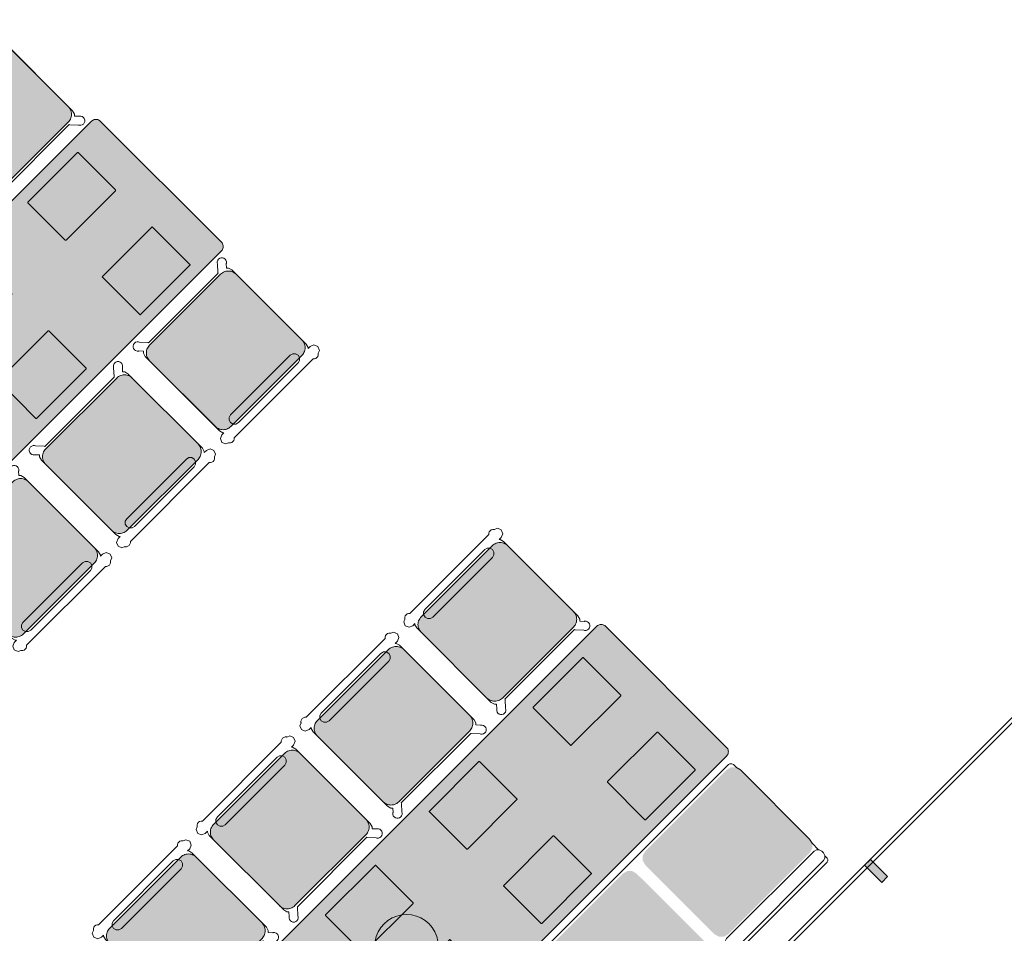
# Model space of a CAD drawing. Extents: x 2172.2 to 2210.6, y 415.3 to 458.1.
# Tile 8 of 27: x 2201.6 to 2205.6, y 423 to 426.8. Entities that reach past the tile are written whole.
import ezdxf

# ---------------------------------------------------------------- set-up
doc = ezdxf.new("R2010")
doc.units = 0
for name, color, linetype, lineweight in [('AYAA_B2_BANQUETTES', 7, 'Continuous', 18), ('AYAA_B2_CHAIRS', 7, 'Continuous', 18), ('AYAA_B2_FINE_DETAIL', 8, 'Continuous', 9), ('AYAA_B2_GLAZING', 4, 'Continuous', 13), ('AYAA_B2_TABLES', 7, 'Continuous', 18), ('AYAA_B2_WALLS', 7, 'Continuous', 30)]:
    doc.layers.add(name, color=color, linetype=linetype, lineweight=lineweight)

# ---------------------------------------------------------------- blocks, each defined once
blk = doc.blocks.new('AYAA_B2_ARCHITECTURE')
at = {"layer": 'AYAA_B2_WALLS', "true_color": 0xe4e1d8}
blk.add_hatch(color=256, dxfattribs=at).paths.add_polyline_path([(15.131212, -10.746685), (15.107171, -10.770726), (15.03646, -10.700016), (15.060502, -10.675974)])
at = {"layer": 'AYAA_B2_GLAZING', "linetype": 'Continuous', "lineweight": -2}
blk.add_lwpolyline([(12.167234, -13.590454), (12.156629, -13.579848), (15.985397, -9.751079), (15.996004, -9.761685)], close=True, dxfattribs=at)
at = {"layer": 'AYAA_B2_WALLS', "linetype": 'Continuous', "lineweight": -2}
blk.add_lwpolyline([(15.131212, -10.746685), (15.107171, -10.770726), (15.03646, -10.700016), (15.060502, -10.675974)], close=True, dxfattribs=at)
blk = doc.blocks.new('AYAA_B2_DINING_5')
at = {"true_color": 0xefe8d6}
blk.add_hatch(color=256, dxfattribs=at).paths.add_polyline_path([(-1.5, -0.35), (-1.5, 0.35), (-1.499692, 0.353911), (-1.498776, 0.357725), (-1.497275, 0.36135), (-1.495225, 0.364695), (-1.492678, 0.367678), (-1.489695, 0.370225), (-1.48635, 0.372275), (-1.482725, 0.373776), (-1.478911, 0.374692), (-1.475, 0.375), (1.475, 0.375), (1.478911, 0.374692), (1.482725, 0.373776), (1.48635, 0.372275), (1.489695, 0.370225), (1.492678, 0.367678), (1.495225, 0.364695), (1.497275, 0.36135), (1.498776, 0.357725), (1.499692, 0.353911), (1.5, 0.35), (1.5, -0.35), (1.499692, -0.353911), (1.498776, -0.357725), (1.497275, -0.36135), (1.495225, -0.364695), (1.492678, -0.367678), (1.489695, -0.370225), (1.48635, -0.372275), (1.482725, -0.373776), (1.478911, -0.374692), (1.475, -0.375), (-1.475, -0.375), (-1.478911, -0.374692), (-1.482725, -0.373776), (-1.48635, -0.372275), (-1.489695, -0.370225), (-1.492678, -0.367678), (-1.495225, -0.364695), (-1.497275, -0.36135), (-1.498776, -0.357725), (-1.499692, -0.353911)])
at = {"color": 0, "linetype": 'Continuous', "lineweight": -2}
blk.add_lwpolyline([(-1.5, 0.35), (-1.499692, 0.353911), (-1.498776, 0.357725), (-1.497275, 0.36135), (-1.495225, 0.364695), (-1.492678, 0.367678), (-1.489695, 0.370225), (-1.48635, 0.372275), (-1.482725, 0.373776), (-1.478911, 0.374692), (-1.475, 0.375), (1.475, 0.375), (1.478911, 0.374692), (1.482725, 0.373776), (1.48635, 0.372275), (1.489695, 0.370225), (1.492678, 0.367678), (1.495225, 0.364695), (1.497275, 0.36135), (1.498776, 0.357725), (1.499692, 0.353911), (1.5, 0.35), (1.5, -0.35), (1.499692, -0.353911), (1.498776, -0.357725), (1.497275, -0.36135), (1.495225, -0.364695), (1.492678, -0.367678), (1.489695, -0.370225), (1.48635, -0.372275), (1.482725, -0.373776), (1.478911, -0.374692), (1.475, -0.375), (-1.475, -0.375), (-1.478911, -0.374692), (-1.482725, -0.373776), (-1.48635, -0.372275), (-1.489695, -0.370225), (-1.492678, -0.367678), (-1.495225, -0.364695), (-1.497275, -0.36135), (-1.498776, -0.357725), (-1.499692, -0.353911), (-1.5, -0.35)], close=True, dxfattribs=at)
at = {"layer": 'AYAA_B2_FINE_DETAIL', "linetype": 'Continuous', "lineweight": -2}
for points in [[(-1.057, 0.325), (-1.056001, 0.324733), (-1.055267, 0.323999), (-1.055, 0.323), (-1.055, 0.107), (-1.055267, 0.106001), (-1.056001, 0.105267), (-1.057, 0.105), (-1.343, 0.105), (-1.343999, 0.105267), (-1.344733, 0.106001), (-1.345, 0.107), (-1.345, 0.323), (-1.344733, 0.323999), (-1.343999, 0.324733), (-1.343, 0.325)], [(-0.745, 0.107), (-0.745, 0.323), (-0.744733, 0.323999), (-0.743999, 0.324733), (-0.743, 0.325), (-0.457, 0.325), (-0.456001, 0.324733), (-0.455267, 0.323999), (-0.455, 0.323), (-0.455, 0.107), (-0.455267, 0.106001), (-0.456001, 0.105267), (-0.457, 0.105), (-0.743, 0.105), (-0.743999, 0.105267), (-0.744733, 0.106001)], [(-0.145, 0.107), (-0.145, 0.323), (-0.144733, 0.323999), (-0.143999, 0.324733), (-0.143, 0.325), (0.143, 0.325), (0.143999, 0.324733), (0.144733, 0.323999), (0.145, 0.323), (0.145, 0.107), (0.144733, 0.106001), (0.143999, 0.105267), (0.143, 0.105), (-0.143, 0.105), (-0.143999, 0.105267), (-0.144733, 0.106001)], [(0.455267, 0.323999), (0.456001, 0.324733), (0.457, 0.325), (0.743, 0.325), (0.743999, 0.324733), (0.744733, 0.323999), (0.745, 0.323), (0.745, 0.107), (0.744733, 0.106001), (0.743999, 0.105267), (0.743, 0.105), (0.457, 0.105), (0.456001, 0.105267), (0.455267, 0.106001), (0.455, 0.107), (0.455, 0.323)], [(1.057, 0.325), (1.343, 0.325), (1.343999, 0.324733), (1.344733, 0.323999), (1.345, 0.323), (1.345, 0.107), (1.344733, 0.106001), (1.343999, 0.105267), (1.343, 0.105), (1.057, 0.105), (1.056001, 0.105267), (1.055267, 0.106001), (1.055, 0.107), (1.055, 0.323), (1.055267, 0.323999), (1.056001, 0.324733)], [(-0.123637, 0.040172), (-0.115831, 0.059019), (-0.105172, 0.076412), (-0.091924, 0.091924), (-0.076412, 0.105172), (-0.059019, 0.115831), (-0.040172, 0.123637), (-0.020336, 0.128399), (0, 0.13), (0.020336, 0.128399), (0.040172, 0.123637), (0.059019, 0.115831), (0.076412, 0.105172), (0.091924, 0.091924), (0.105172, 0.076412), (0.115831, 0.059019), (0.123637, 0.040172), (0.128399, 0.020336), (0.13, 0), (0.128399, -0.020336), (0.123637, -0.040172), (0.115831, -0.059019), (0.105172, -0.076412), (0.091924, -0.091924), (0.076412, -0.105172), (0.059019, -0.115831), (0.040172, -0.123637), (0.020336, -0.128399), (0, -0.13), (-0.020336, -0.128399), (-0.040172, -0.123637), (-0.059019, -0.115831), (-0.076412, -0.105172), (-0.091924, -0.091924), (-0.105172, -0.076412), (-0.115831, -0.059019), (-0.123637, -0.040172), (-0.128399, -0.020336), (-0.13, 0), (-0.128399, 0.020336)], [(-1.056001, -0.105267), (-1.055267, -0.106001), (-1.055, -0.107), (-1.055, -0.323), (-1.055267, -0.323999), (-1.056001, -0.324733), (-1.057, -0.325), (-1.343, -0.325), (-1.343999, -0.324733), (-1.344733, -0.323999), (-1.345, -0.323), (-1.345, -0.107), (-1.344733, -0.106001), (-1.343999, -0.105267), (-1.343, -0.105), (-1.057, -0.105)], [(-0.744733, -0.106001), (-0.743999, -0.105267), (-0.743, -0.105), (-0.457, -0.105), (-0.456001, -0.105267), (-0.455267, -0.106001), (-0.455, -0.107), (-0.455, -0.323), (-0.455267, -0.323999), (-0.456001, -0.324733), (-0.457, -0.325), (-0.743, -0.325), (-0.743999, -0.324733), (-0.744733, -0.323999), (-0.745, -0.323), (-0.745, -0.107)], [(-0.144733, -0.106001), (-0.143999, -0.105267), (-0.143, -0.105), (0.143, -0.105), (0.143999, -0.105267), (0.144733, -0.106001), (0.145, -0.107), (0.145, -0.323), (0.144733, -0.323999), (0.143999, -0.324733), (0.143, -0.325), (-0.143, -0.325), (-0.143999, -0.324733), (-0.144733, -0.323999), (-0.145, -0.323), (-0.145, -0.107)], [(0.457, -0.105), (0.743, -0.105), (0.743999, -0.105267), (0.744733, -0.106001), (0.745, -0.107), (0.745, -0.323), (0.744733, -0.323999), (0.743999, -0.324733), (0.743, -0.325), (0.457, -0.325), (0.456001, -0.324733), (0.455267, -0.323999), (0.455, -0.323), (0.455, -0.107), (0.455267, -0.106001), (0.456001, -0.105267)], [(1.055267, -0.106001), (1.056001, -0.105267), (1.057, -0.105), (1.343, -0.105), (1.343999, -0.105267), (1.344733, -0.106001), (1.345, -0.107), (1.345, -0.323), (1.344733, -0.323999), (1.343999, -0.324733), (1.343, -0.325), (1.057, -0.325), (1.056001, -0.324733), (1.055267, -0.323999), (1.055, -0.323), (1.055, -0.107)]]:
    blk.add_lwpolyline(points, close=True, dxfattribs=at)
blk = doc.blocks.new('AYAA_B2_CHAIR_OLIVE')
at = {"true_color": 0xd7dec3}
blk.add_hatch(color=256, dxfattribs=at).paths.add_polyline_path([(-0.247475, -0.204863), (-0.248872, -0.200013), (-0.249717, -0.195038), (-0.25, -0.19), (-0.25, 0.19), (-0.249717, 0.195038), (-0.248872, 0.200013), (-0.247475, 0.204863), (-0.245544, 0.209525), (-0.243103, 0.213941), (-0.240182, 0.218057), (-0.23682, 0.22182), (-0.233057, 0.225182), (-0.228941, 0.228103), (-0.224525, 0.230544), (-0.219863, 0.232475), (-0.215013, 0.233872), (-0.210038, 0.234717), (-0.205, 0.235), (0.205, 0.235), (0.210038, 0.234717), (0.215013, 0.233872), (0.219863, 0.232475), (0.224525, 0.230544), (0.228941, 0.228103), (0.233057, 0.225182), (0.23682, 0.22182), (0.240182, 0.218057), (0.243103, 0.213941), (0.245544, 0.209525), (0.247475, 0.204863), (0.248872, 0.200013), (0.249717, 0.195038), (0.25, 0.19), (0.25, -0.19), (0.249717, -0.195038), (0.248872, -0.200013), (0.247475, -0.204863), (0.245544, -0.209525), (0.243103, -0.213941), (0.240182, -0.218057), (0.23682, -0.22182), (0.233057, -0.225182), (0.228941, -0.228103), (0.224525, -0.230544), (0.219863, -0.232475), (0.215013, -0.233872), (0.210038, -0.234717), (0.205, -0.235), (-0.205, -0.235), (-0.210038, -0.234717), (-0.215013, -0.233872), (-0.219863, -0.232475), (-0.224525, -0.230544), (-0.228941, -0.228103), (-0.233057, -0.225182), (-0.23682, -0.22182), (-0.240182, -0.218057), (-0.243103, -0.213941), (-0.245544, -0.209525)])
at = {"color": 0, "linetype": 'Continuous', "lineweight": -2}
for points in [[(-0.255, -0.233), (-0.242972, -0.233), (-0.245992, -0.22998), (-0.25, -0.215), (-0.25, 0.215), (-0.245992, 0.22998), (-0.240149, 0.235823), (-0.252556, 0.249383), (-0.254118, 0.250179), (-0.258321, 0.254382), (-0.26102, 0.259679), (-0.26195, 0.26555), (-0.26102, 0.271421), (-0.258321, 0.276718), (-0.254118, 0.280921), (-0.248821, 0.28362), (-0.24295, 0.28455), (-0.237079, 0.28362), (-0.231782, 0.280921), (-0.227579, 0.276718), (-0.22608, 0.273776), (-0.20172, 0.24715), (-0.200943, 0.245), (0.200943, 0.245), (0.20172, 0.24715), (0.22608, 0.273776), (0.227579, 0.276718), (0.231782, 0.280921), (0.237079, 0.28362), (0.24295, 0.28455), (0.248821, 0.28362), (0.254118, 0.280921), (0.258321, 0.276718), (0.26102, 0.271421), (0.26195, 0.26555), (0.26102, 0.259679), (0.258321, 0.254382), (0.254118, 0.250179), (0.252556, 0.249383), (0.240149, 0.235823), (0.245992, 0.22998), (0.25, 0.215), (0.25, -0.215), (0.245992, -0.22998), (0.242972, -0.233), (0.255, -0.233), (0.270556, -0.239444), (0.277, -0.255), (0.270556, -0.270556), (0.259027, -0.275332), (0.258321, -0.276718), (0.254118, -0.280921), (0.248821, -0.28362), (0.24295, -0.28455), (0.237079, -0.28362), (0.231782, -0.280921), (0.227861, -0.277), (-0.227861, -0.277), (-0.231782, -0.280921), (-0.237079, -0.28362), (-0.24295, -0.28455), (-0.248821, -0.28362), (-0.254118, -0.280921), (-0.258321, -0.276718), (-0.259027, -0.275332), (-0.270556, -0.270556), (-0.277, -0.255), (-0.270556, -0.239444)], [(-0.247475, -0.204863), (-0.248872, -0.200013), (-0.249717, -0.195038), (-0.25, -0.19), (-0.25, 0.19), (-0.249717, 0.195038), (-0.248872, 0.200013), (-0.247475, 0.204863), (-0.245544, 0.209525), (-0.243103, 0.213941), (-0.240182, 0.218057), (-0.23682, 0.22182), (-0.233057, 0.225182), (-0.228941, 0.228103), (-0.224525, 0.230544), (-0.219863, 0.232475), (-0.215013, 0.233872), (-0.210038, 0.234717), (-0.205, 0.235), (0.205, 0.235), (0.210038, 0.234717), (0.215013, 0.233872), (0.219863, 0.232475), (0.224525, 0.230544), (0.228941, 0.228103), (0.233057, 0.225182), (0.23682, 0.22182), (0.240182, 0.218057), (0.243103, 0.213941), (0.245544, 0.209525), (0.247475, 0.204863), (0.248872, 0.200013), (0.249717, 0.195038), (0.25, 0.19), (0.25, -0.19), (0.249717, -0.195038), (0.248872, -0.200013), (0.247475, -0.204863), (0.245544, -0.209525), (0.243103, -0.213941), (0.240182, -0.218057), (0.23682, -0.22182), (0.233057, -0.225182), (0.228941, -0.228103), (0.224525, -0.230544), (0.219863, -0.232475), (0.215013, -0.233872), (0.210038, -0.234717), (0.205, -0.235), (-0.205, -0.235), (-0.210038, -0.234717), (-0.215013, -0.233872), (-0.219863, -0.232475), (-0.224525, -0.230544), (-0.228941, -0.228103), (-0.233057, -0.225182), (-0.23682, -0.22182), (-0.240182, -0.218057), (-0.243103, -0.213941), (-0.245544, -0.209525)], [(-0.183735, -0.203506), (-0.1725, -0.2005), (0.1725, -0.2005), (0.183735, -0.203506), (0.191994, -0.211765), (0.195, -0.223), (0.191994, -0.234235), (0.183735, -0.242494), (0.1725, -0.2455), (-0.1725, -0.2455), (-0.183735, -0.242494), (-0.191994, -0.234235), (-0.195, -0.223), (-0.191994, -0.211765)]]:
    blk.add_lwpolyline(points, close=True, dxfattribs=at)
blk = doc.blocks.new('AYAA_B2_PERIMETER_BENCH_5')
at = {"true_color": 0xe8ddc8}
for points in [[(-1.475, 0.22), (-1.469656, 0.239974), (-1.454974, 0.254656), (-1.435, 0.26), (-0.965, 0.26), (-0.945026, 0.254656), (-0.930344, 0.239974), (-0.925, 0.22), (-0.925, -0.18), (-0.930344, -0.199974), (-0.945026, -0.214656), (-0.965, -0.22), (-1.435, -0.22), (-1.454974, -0.214656), (-1.469656, -0.199974), (-1.475, -0.18)], [(-0.869656, 0.239974), (-0.854974, 0.254656), (-0.835, 0.26), (-0.365, 0.26), (-0.345026, 0.254656), (-0.330344, 0.239974), (-0.325, 0.22), (-0.325, -0.18), (-0.330344, -0.199974), (-0.345026, -0.214656), (-0.365, -0.22), (-0.835, -0.22), (-0.854974, -0.214656), (-0.869656, -0.199974), (-0.875, -0.18), (-0.875, 0.22)], [(-0.269656, 0.239974), (-0.254974, 0.254656), (-0.235, 0.26), (0.235, 0.26), (0.254974, 0.254656), (0.269656, 0.239974), (0.275, 0.22), (0.275, -0.18), (0.269656, -0.199974), (0.254974, -0.214656), (0.235, -0.22), (-0.235, -0.22), (-0.254974, -0.214656), (-0.269656, -0.199974), (-0.275, -0.18), (-0.275, 0.22)], [(0.345026, 0.254656), (0.365, 0.26), (0.835, 0.26), (0.854974, 0.254656), (0.869656, 0.239974), (0.875, 0.22), (0.875, -0.18), (0.869656, -0.199974), (0.854974, -0.214656), (0.835, -0.22), (0.365, -0.22), (0.345026, -0.214656), (0.330344, -0.199974), (0.325, -0.18), (0.325, 0.22), (0.330344, 0.239974)], [(0.965, 0.26), (1.435, 0.26), (1.454974, 0.254656), (1.469656, 0.239974), (1.475, 0.22), (1.475, -0.18), (1.469656, -0.199974), (1.454974, -0.214656), (1.435, -0.22), (0.965, -0.22), (0.945026, -0.214656), (0.930344, -0.199974), (0.925, -0.18), (0.925, 0.22), (0.930344, 0.239974), (0.945026, 0.254656)]]:
    blk.add_hatch(color=256, dxfattribs=at).paths.add_polyline_path(points)
at = {"color": 0, "linetype": 'Continuous', "lineweight": -2}
for points in [[(-1.472061, -0.271486), (-1.475, -0.2605), (-1.475, -0.2495), (-1.472061, -0.238514), (-1.47, -0.236453), (-1.47, -0.198688), (-1.475, -0.18), (-1.475, 0.22), (-1.47, 0.238688), (-1.47, 0.255), (-1.467996, 0.26249), (-1.46249, 0.267996), (-1.455, 0.27), (1.455, 0.27), (1.46249, 0.267996), (1.467996, 0.26249), (1.47, 0.255), (1.47, 0.238688), (1.475, 0.22), (1.475, -0.18), (1.47, -0.198688), (1.47, -0.236453), (1.472061, -0.238514), (1.475, -0.2495), (1.475, -0.2605), (1.472061, -0.271486), (1.469799, -0.273748), (1.47, -0.2745), (1.47, -0.2855), (1.468397, -0.291492), (1.463992, -0.295897), (1.458, -0.2975), (-1.458, -0.2975), (-1.463992, -0.295897), (-1.468397, -0.291492), (-1.47, -0.2855), (-1.47, -0.2745), (-1.469799, -0.273748)], [(-1.463986, -0.230439), (-1.453, -0.2275), (-0.947, -0.2275), (-0.936014, -0.230439), (-0.927939, -0.238514), (-0.925, -0.2495), (-0.925, -0.2605), (-0.927939, -0.271486), (-0.936014, -0.279561), (-0.947, -0.2825), (-1.453, -0.2825), (-1.463986, -0.279561), (-1.472061, -0.271486), (-1.475, -0.2605), (-1.475, -0.2495), (-1.472061, -0.238514)], [(-0.872061, -0.238514), (-0.863985, -0.230439), (-0.853, -0.2275), (-0.347, -0.2275), (-0.336014, -0.230439), (-0.327939, -0.238514), (-0.325, -0.2495), (-0.325, -0.2605), (-0.327939, -0.271486), (-0.336014, -0.279561), (-0.347, -0.2825), (-0.853, -0.2825), (-0.863985, -0.279561), (-0.872061, -0.271486), (-0.875, -0.2605), (-0.875, -0.2495)], [(-0.272061, -0.238514), (-0.263986, -0.230439), (-0.253, -0.2275), (0.253, -0.2275), (0.263986, -0.230439), (0.272061, -0.238514), (0.275, -0.2495), (0.275, -0.2605), (0.272061, -0.271486), (0.263986, -0.279561), (0.253, -0.2825), (-0.253, -0.2825), (-0.263986, -0.279561), (-0.272061, -0.271486), (-0.275, -0.2605), (-0.275, -0.2495)], [(0.325, -0.2495), (0.327939, -0.238514), (0.336014, -0.230439), (0.347, -0.2275), (0.853, -0.2275), (0.863985, -0.230439), (0.872061, -0.238514), (0.875, -0.2495), (0.875, -0.2605), (0.872061, -0.271486), (0.863985, -0.279561), (0.853, -0.2825), (0.347, -0.2825), (0.336014, -0.279561), (0.327939, -0.271486), (0.325, -0.2605)], [(0.925, -0.2495), (0.927939, -0.238514), (0.936014, -0.230439), (0.947, -0.2275), (1.453, -0.2275), (1.463986, -0.230439), (1.472061, -0.238514), (1.475, -0.2495), (1.475, -0.2605), (1.472061, -0.271486), (1.463986, -0.279561), (1.453, -0.2825), (0.947, -0.2825), (0.936014, -0.279561), (0.927939, -0.271486), (0.925, -0.2605)]]:
    blk.add_lwpolyline(points, close=True, dxfattribs=at)

msp = doc.modelspace()

# ---------------------------------------------------------------- block references
at = {"layer": 'AYAA_B2_BANQUETTES', "linetype": 'Continuous', "xscale": 0.999999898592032, "yscale": -0.9999998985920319, "rotation": -135}
msp.add_blockref('AYAA_B2_PERIMETER_BENCH_5', (2203.6422, 422.4913), dxfattribs=at)
at = {"layer": 'AYAA_B2_CHAIRS', "linetype": 'Continuous'}
for p, xscale, yscale, rotation in [((2201.4714, 426.3592), 0.9999999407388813, -0.9999999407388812, 44.99999758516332), ((2202.426, 425.4046), 0.999999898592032, -0.9999998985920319, -135), ((2202.0017, 424.9803), 0.999999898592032, -0.9999998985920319, -135), ((2201.5774, 424.5561), 0.999999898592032, -0.9999998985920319, -135), ((2203.5361, 424.2945), 0.9999999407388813, -0.9999999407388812, 44.99999758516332), ((2203.1119, 423.8702), 0.9999999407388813, -0.9999999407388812, 44.99999758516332), ((2202.6876, 423.4459), 0.9999999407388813, -0.9999999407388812, 44.99999758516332), ((2202.2633, 423.0217), 0.9999999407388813, -0.9999999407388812, 44.99999758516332)]:
    msp.add_blockref('AYAA_B2_CHAIR_OLIVE', p, dxfattribs=dict(at, xscale=xscale, yscale=yscale, rotation=rotation))
at = {"layer": 'AYAA_B2_TABLES', "linetype": 'Continuous', "xscale": 0.9999999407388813, "yscale": -0.9999999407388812, "rotation": 44.99999758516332}
for p in [(2201.1001, 425.0334), (2203.1649, 422.9686)]:
    msp.add_blockref('AYAA_B2_DINING_5', p, dxfattribs=at)
at = {"layer": 'AYAA_B2_WALLS'}
msp.add_blockref('AYAA_B2_ARCHITECTURE', (2190, 434), dxfattribs=at)

doc.saveas('drawing.dxf')
